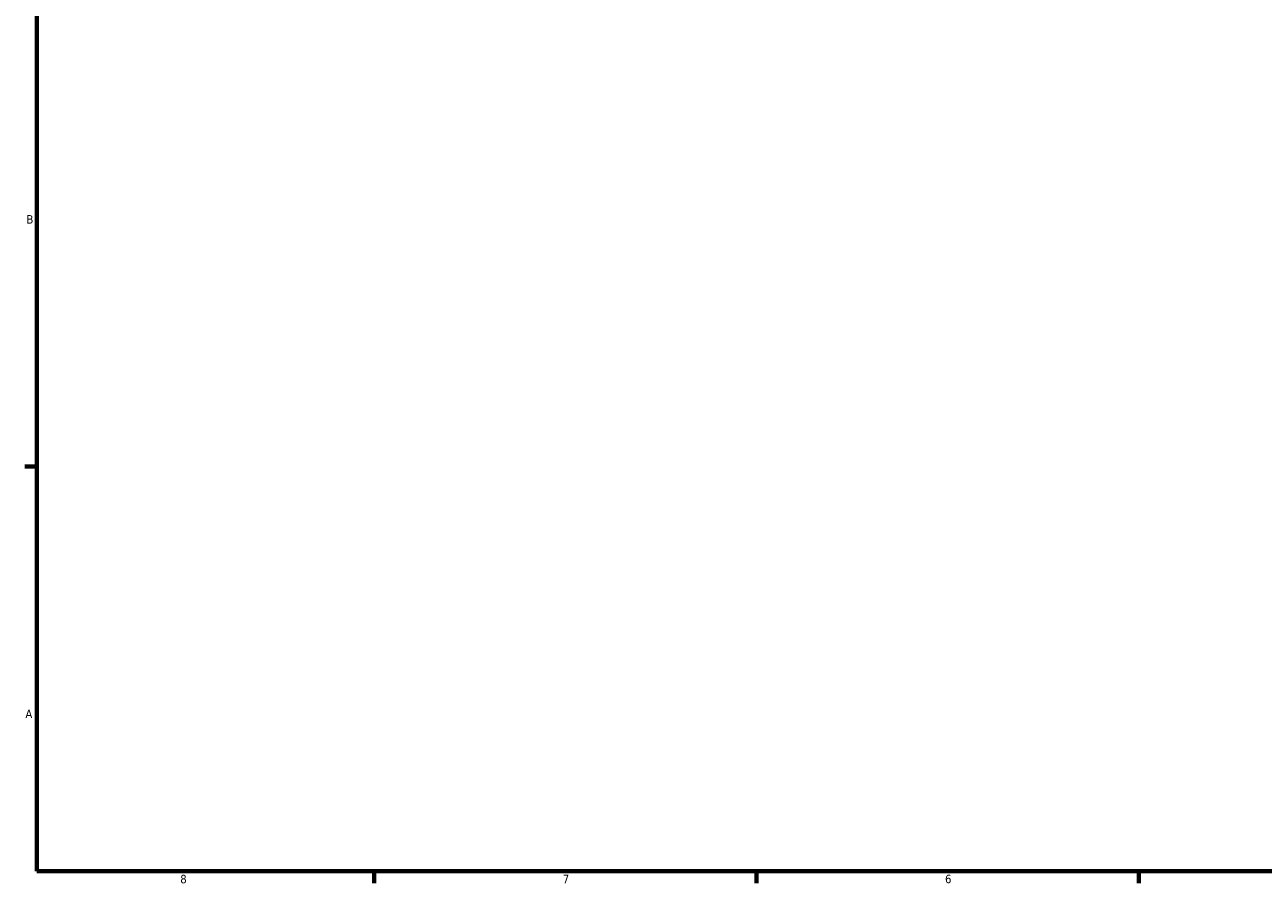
# Model space of a CAD drawing. Header units: inches. Extents: x 0.1 to 55.5, y -17.4 to 41.4.
# Tile 2 of 9: x 0.4 to 14.1, y 0.9 to 10.4. Entities that reach past the tile are written whole.
import ezdxf

# ---------------------------------------------------------------- set-up
doc = ezdxf.new("R2010")
doc.units = ezdxf.units.IN
doc.header["$MEASUREMENT"] = 0
doc.layers.add('Border (ANSI)', color=7, linetype='Continuous', lineweight=70)
doc.styles.add('Note Text (ANSI)', font='tahoma.ttf')

# ---------------------------------------------------------------- blocks, each defined once
blk = doc.blocks.new('Borders Default Border')
at = {"layer": 'Border (ANSI)'}
for p, q in [((0.5, 5.5), (0.366, 5.5)), ((4.25, 1), (4.25, 0.866)), ((8.5, 1), (8.5, 0.866)), ((12.75, 1), (12.75, 0.866))]:
    blk.add_line(p, q, dxfattribs=at)
at = {"layer": 'Border (ANSI)', "flags": 128}
blk.add_lwpolyline([(0.5, 1), (0.5, 21), (33.5, 21), (33.5, 1), (0.5, 1)], dxfattribs=at)
at = {"layer": 'Border (ANSI)', "color": 5, "true_color": 0x0000ff, "char_height": 0.0945, "attachment_point": 7, "style": 'Note Text (ANSI)'}
for s, insert in [('B', (0.384, 8.203)), ('A', (0.373, 2.703)), ('8', (2.094, 0.863)), ('7', (6.346, 0.866)), ('6', (10.595, 0.864))]:
    blk.add_mtext(s, dxfattribs=dict(at, insert=insert))

msp = doc.modelspace()

# ---------------------------------------------------------------- block references
msp.add_blockref('Borders Default Border', (0, 0))

doc.saveas('drawing.dxf')
